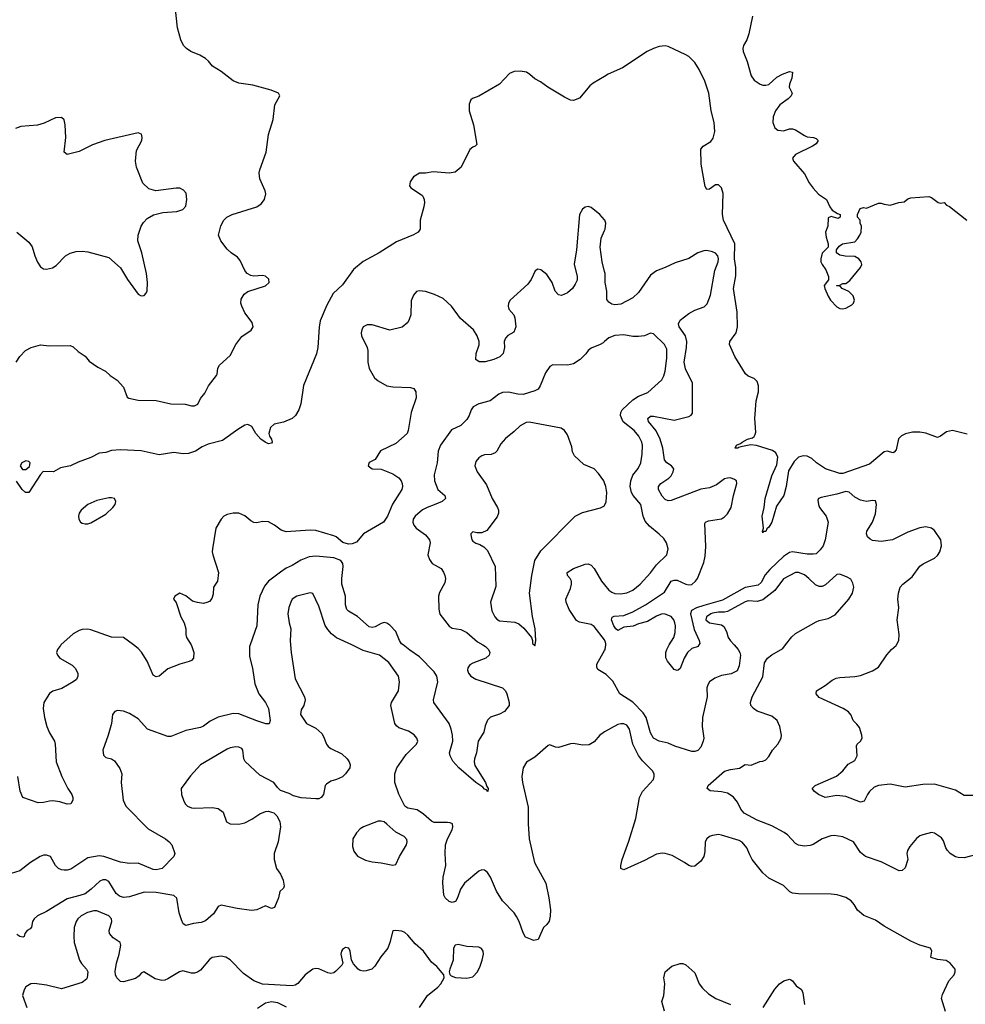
# Model space of a CAD drawing. Header units: inches. Extents: x 2220522 to 2384314, y 721474 to 893490.
# Tile 144 of 256: x 2276049 to 2282437, y 817571 to 824226. Entities that reach past the tile are written whole.
import ezdxf

# ---------------------------------------------------------------- set-up
doc = ezdxf.new("R2010")
doc.units = ezdxf.units.IN
doc.header["$MEASUREMENT"] = 0
for name, color, linetype in [('C2871', 7, 'Continuous'), ('C2872', 7, 'Continuous'), ('C2881', 7, 'Continuous'), ('C2882', 7, 'Continuous')]:
    doc.layers.add(name, color=color, linetype=linetype)

msp = doc.modelspace()

# ---------------------------------------------------------------- linework, layer by layer
at = {"layer": 'C2871', "color": 5}
for points, elevation in [([(2277605.7, 820000), (2277602.3, 819990), (2277602, 819922), (2277622.3, 819842.3), (2277637.7, 819737.7), (2277665.2, 819670), (2277710.1, 819610.1), (2277728.9, 819570), (2277741.3, 819490), (2277734, 819466), (2277712, 819468), (2277650, 819487.5), (2277530, 819534), (2277490, 819537), (2277388.6, 819511.4), (2277335.6, 819484.4), (2277290, 819451.3), (2277270, 819442.6), (2277170, 819421.7), (2277070, 819380.5), (2277050, 819380.5), (2276911.1, 819431.1), (2276850, 819499.6), (2276790, 819537.6), (2276750, 819551.5), (2276710, 819556), (2276690.6, 819549.4), (2276674.8, 819530), (2276668, 819470), (2276646, 819390), (2276610.6, 819290), (2276615.2, 819255.2), (2276630, 819239.1), (2276670, 819230.5), (2276690, 819216.3), (2276726.1, 819166.1), (2276737.6, 819130), (2276733.1, 819070), (2276747.4, 818950), (2276765.7, 818910), (2276916.2, 818756.2), (2277034.6, 818690), (2277059.5, 818670), (2277075.6, 818650), (2277096.4, 818590), (2277090.4, 818570), (2277010.4, 818490), (2276970, 818479.3), (2276950, 818482), (2276850, 818524.2), (2276790, 818523.8), (2276729, 818531), (2276617.6, 818570), (2276585.3, 818574.7), (2276510, 818560.3), (2276395, 818485), (2276370, 818476.9), (2276350, 818476.9), (2276330, 818479.7), (2276309.8, 818489.8), (2276289.8, 818509.8), (2276256, 818570), (2276230, 818579.5), (2276210, 818578.4), (2276187.3, 818570), (2276120.7, 818530), (2276050, 818472.7), (2275990, 818455.3)], 240), ([(2277878.6, 820000), (2277882.7, 819950), (2277910.3, 819770.3), (2277972.4, 819650), (2277976.4, 819630), (2277968.2, 819590), (2277950, 819562), (2277946.4, 819530), (2277986.4, 819470), (2278050, 819437.6), (2278090, 819401.6), (2278102, 819382), (2278120.7, 819330), (2278133.1, 819313.1), (2278150, 819300.2), (2278224.7, 819264.7), (2278260.5, 819230), (2278274.9, 819210), (2278282, 819190), (2278278.8, 819170), (2278250.7, 819130), (2278230.2, 819109.8), (2278190, 819090.9), (2278150, 819079.7), (2278121.4, 819058.6), (2278113.4, 819050), (2278100.7, 818990), (2278086, 818970), (2278070, 818960.9), (2278050, 818959.5), (2277950, 818967), (2277899.6, 818979.6), (2277870, 818995.6), (2277810, 819017), (2277790, 819036), (2277765.2, 819070), (2277670, 819119.7), (2277572.6, 819212.6), (2277563.9, 819230), (2277556.9, 819290), (2277550, 819300.9), (2277530, 819309.6), (2277510, 819311.2), (2277470, 819304.4), (2277450, 819296), (2277270, 819189.7), (2277203.4, 819116.6), (2277140.7, 819030), (2277142, 818990), (2277154.9, 818950), (2277166, 818926), (2277182.8, 818910), (2277210, 818898.4), (2277230, 818896.4), (2277350, 818902.4), (2277390, 818894.4), (2277423, 818870), (2277445.5, 818805.5), (2277470.3, 818790.3), (2277528.5, 818788.5), (2277570, 818798.7), (2277617.8, 818822.2), (2277670, 818858), (2277710, 818874), (2277730, 818877.3), (2277750.6, 818870.6), (2277764.9, 818864.9), (2277785.2, 818845.2), (2277806.2, 818806.2), (2277811.8, 818770), (2277794.3, 818670), (2277768.7, 818590), (2277768.2, 818550), (2277783.8, 818490), (2277810, 818450.6), (2277828.4, 818410), (2277835.5, 818370), (2277830, 818355.3), (2277806, 818334), (2277797.3, 818290), (2277770, 818226), (2277750, 818218), (2277710, 818237.2), (2277650, 818209.6), (2277615.3, 818204.7), (2277518, 818218), (2277410, 818240.7), (2277390, 818232.3), (2277357.4, 818182.6), (2277304.6, 818135.4), (2277275.6, 818124.4), (2277222.8, 818117.2), (2277170, 818103.7), (2277154.2, 818114.2), (2277141.3, 818141.3), (2277126, 818190), (2277110, 818289.2), (2277090, 818306.9), (2276970, 818326.1), (2276890, 818328.4), (2276790, 818297.8), (2276750, 818293.8), (2276723.4, 818303.4), (2276701.2, 818321.2), (2276650, 818400.9), (2276630, 818412.4), (2276610, 818413.6), (2276590, 818403.5), (2276531.5, 818348.5), (2276490, 818319.1), (2276454.3, 818305.7), (2276370, 818284.4), (2276230, 818198.3), (2276170, 818169), (2276146.2, 818150), (2276135.9, 818130), (2276127.8, 818092.2), (2276118.7, 818081.3), (2276098.8, 818070), (2276082.8, 818050), (2276078, 818030), (2276070, 818025.2), (2276050, 818029.5), (2276030, 818043.6)], 260), ([(2276327.1, 820000), (2276323.4, 819996.6), (2276304.9, 819970), (2276298, 819950), (2276303, 819930), (2276320.7, 819910), (2276402.7, 819862.7), (2276423.7, 819843.7), (2276441.5, 819810), (2276441.5, 819790), (2276432.6, 819767.4), (2276410, 819749.7), (2276333.5, 819706.5), (2276273.4, 819686.6), (2276250, 819671.6), (2276211.5, 819610), (2276207.1, 819570), (2276216.2, 819510), (2276232.7, 819450), (2276250, 819405.5), (2276283.7, 819350), (2276288.7, 819330), (2276294.9, 819210), (2276333.4, 819110), (2276374, 819030), (2276401.6, 818990), (2276408.2, 818970), (2276408, 818950), (2276394.2, 818925.8), (2276370, 818923.6), (2276319.5, 818939.5), (2276273.5, 818946.5), (2276250, 818945.1), (2276210, 818934.5), (2276172.7, 818932.7), (2276070, 818969.2), (2276051.5, 819011.5), (2276035.8, 819110)], 220), ([(2277206.4, 820000), (2277212.6, 819990), (2277225.7, 819950), (2277222, 819910), (2277210, 819896), (2277192.5, 819887.5), (2277130, 819869.6), (2277050, 819838.7), (2276990, 819789.4), (2276970, 819783.7), (2276950, 819796), (2276910.7, 819890.7), (2276872.3, 819952.3), (2276850, 819975.8), (2276818, 820000)], 220), ([(2280000, 819412.7), (2279990, 819407.1), (2279967.2, 819390), (2279930, 819344.5), (2279895.6, 819324.4), (2279850, 819323.6), (2279790, 819333), (2279769, 819331), (2279690, 819307), (2279669.5, 819309.5), (2279630, 819324), (2279619.8, 819320.2), (2279530, 819240.9), (2279473.1, 819206.9), (2279450.4, 819170), (2279441.3, 819110), (2279445.3, 819070), (2279484.7, 818904.7), (2279483.2, 818790), (2279490.2, 818690), (2279526.9, 818530), (2279603.1, 818390), (2279624.6, 818290), (2279634, 818210), (2279633.2, 818166.8), (2279625.8, 818134.2), (2279610.8, 818110), (2279588, 818090), (2279551.6, 818008.4), (2279523, 818003), (2279466.3, 818026.3), (2279450, 818054), (2279423.5, 818130), (2279405.5, 818165.5), (2279388.6, 818188.6), (2279309.6, 818270), (2279270, 818335.1), (2279230, 818429.6), (2279210, 818461.6), (2279190, 818478), (2279170, 818480.5), (2279150, 818471.3), (2279054.9, 818390), (2279027.7, 818350), (2279007.3, 818290), (2278992.8, 818267.2), (2278970, 818259.3), (2278950, 818266), (2278922.7, 818290), (2278914.5, 818310), (2278906.5, 818393.5), (2278909.7, 818430.3), (2278927.6, 818510), (2278922.6, 818590), (2278926.2, 818650), (2278938.5, 818690), (2278969.6, 818750), (2278975.1, 818770), (2278972.7, 818790), (2278957.4, 818797.4), (2278939.2, 818799.2), (2278850, 818799.8), (2278830, 818808.5), (2278776, 818856), (2278734.9, 818885.1), (2278670, 818896.9), (2278650, 818909.6), (2278610, 818992.3), (2278583.5, 819070), (2278583.7, 819130), (2278596.8, 819170), (2278660.5, 819259.5), (2278729.6, 819330), (2278738.4, 819350), (2278732.3, 819370), (2278713, 819393), (2278676.6, 819416.6), (2278610, 819440.7), (2278593.7, 819453.7), (2278583, 819470), (2278556.1, 819590), (2278561.5, 819610), (2278608.2, 819690), (2278613.7, 819750), (2278606.9, 819790), (2278541.6, 819881.6), (2278478.7, 819930), (2278370, 819963.4), (2278292.8, 820000)], 260), ([(2279178.4, 820000), (2279196.3, 819990), (2279215.5, 819970), (2279224.4, 819950), (2279221.3, 819930), (2279198.4, 819910), (2279110, 819877.7), (2279090, 819866.4), (2279075.5, 819844.5), (2279073.5, 819830), (2279081.3, 819810), (2279096.9, 819790), (2279130, 819768.7), (2279310.2, 819710.2), (2279330.3, 819690.3), (2279340.5, 819670), (2279356.3, 819610), (2279354.9, 819590), (2279323, 819550), (2279290, 819531.3), (2279230, 819511.2), (2279210, 819491.8), (2279192.5, 819452.5), (2279183.6, 819410), (2279147.2, 819350), (2279135.6, 819270), (2279121.3, 819230), (2279118.2, 819210), (2279124.3, 819184.3), (2279196.5, 819070), (2279204.1, 819044.1), (2279213.7, 819030), (2279211, 819009), (2279202, 819022), (2279190, 819025.1), (2279178.2, 819038.2), (2279129.4, 819069.4), (2279016.2, 819170), (2278975.3, 819215.3), (2278957, 819250), (2278952, 819272), (2278974, 819350), (2278972.8, 819390), (2278964.8, 819430), (2278949.7, 819470), (2278847.1, 819610), (2278843.5, 819630), (2278874.3, 819750), (2278866, 819790), (2278850, 819818), (2278750, 819919), (2278683.8, 819963.8), (2278639.2, 820000)], 240), ([(2279524, 820000), (2279530, 819994), (2279530.9, 820000)], 260), ([(2280000, 819806.1), (2279955.1, 819835.1), (2279947.6, 819850), (2279948.3, 819870), (2280000, 819963)], 240), ([(2278749.8, 817550), (2278804.8, 817630), (2278873.5, 817686.5), (2278894.7, 817710), (2278917.2, 817750), (2278915.3, 817770), (2278866.9, 817826.9), (2278830, 817856.3), (2278777.3, 817930), (2278720.7, 817980.7), (2278670, 818038.7), (2278650, 818056.9), (2278630, 818065.1), (2278590.7, 818069.3), (2278570, 818068), (2278550.4, 817990), (2278534.9, 817950), (2278487.7, 817892.3), (2278448, 817830), (2278426.8, 817810), (2278390, 817796.9), (2278370, 817795.6), (2278350, 817800.7), (2278336, 817810), (2278304, 817844), (2278289.6, 817869.6), (2278281.1, 817930), (2278271.6, 817950), (2278250, 817954.8), (2278230, 817942.4), (2278223.2, 817930), (2278219.1, 817910), (2278230.7, 817850), (2278224.9, 817835.1), (2278185.5, 817794.5), (2278170, 817784.7), (2278150, 817780.5), (2278130, 817784), (2278070, 817811), (2278050, 817814.3), (2278030, 817809.6), (2277978.4, 817770), (2277927.4, 817712.6), (2277910, 817700.7), (2277890, 817695.6), (2277690, 817707.3), (2277630, 817729.6), (2277559.8, 817779.8), (2277470, 817871.6), (2277441.2, 817890), (2277410, 817896), (2277350, 817888.3), (2277330, 817874.3), (2277270, 817802.7), (2277250, 817788.8), (2277230, 817782.2), (2277210, 817782.8), (2277150, 817797.8), (2277128.7, 817791.3), (2277050, 817744.1), (2277030, 817735.1), (2277010, 817733.2), (2276964.7, 817744.7), (2276888.4, 817791.6), (2276870, 817783), (2276855.3, 817764.7), (2276830, 817745.1), (2276750, 817723.6), (2276730, 817726), (2276705.1, 817750), (2276695.6, 817770), (2276693.3, 817793.3), (2276702.3, 817850), (2276721, 817910), (2276731.1, 817971.1), (2276726.6, 817990), (2276679.6, 818019.6), (2276654.3, 818050), (2276652.8, 818070), (2276670.9, 818130), (2276669.7, 818150), (2276651.5, 818170), (2276570, 818202.5), (2276550, 818203.4), (2276507.5, 818192.5), (2276464.6, 818170), (2276442.3, 818150), (2276430.3, 818130), (2276417, 818090), (2276414.6, 818030), (2276416.5, 817990), (2276453.7, 817870), (2276466.7, 817846.7), (2276499.3, 817810), (2276508, 817790), (2276505.5, 817750), (2276499.5, 817740.5), (2276470, 817718), (2276330, 817675.8), (2276230, 817701), (2276148.8, 817711.2), (2276124.7, 817710), (2276090.4, 817689.6), (2276079.3, 817670), (2276068.2, 817630), (2276097.7, 817550)], 280), ([(2277655.6, 817544.4), (2277710, 817581.6), (2277750.6, 817590.6), (2277790, 817584), (2277850, 817554)], 280)]:
    msp.add_lwpolyline(points, dxfattribs=dict(at, elevation=elevation))
at = {"layer": 'C2871', "color": 5, "elevation": 280}
for points in [[(2278490, 818809.7), (2278469.6, 818809.6), (2278370.6, 818770), (2278350, 818756.9), (2278323.1, 818730), (2278300.3, 818690), (2278297.6, 818637.6), (2278305.8, 818605.8), (2278331.8, 818571.8), (2278384.8, 818544.8), (2278430, 818534.4), (2278490, 818528.2), (2278569.3, 818510.7), (2278590, 818516), (2278613.6, 818570), (2278662, 818650), (2278667, 818670), (2278664.5, 818684.5), (2278646.3, 818706.3), (2278590, 818734.8), (2278530, 818789.7), (2278510, 818803.5)], [(2279010, 817976), (2278990, 817972), (2278980.2, 817950), (2278978, 817870), (2278954.4, 817810), (2278950.6, 817790), (2278953.7, 817773.7), (2278964.1, 817764.1), (2278993.7, 817753.7), (2279070, 817747.7), (2279110, 817756.9), (2279140.9, 817790), (2279160.7, 817830), (2279173.8, 817870), (2279181.7, 817910), (2279179.7, 817930), (2279168.5, 817948.5), (2279150, 817956.8), (2279070, 817963)]]:
    msp.add_lwpolyline(points, close=True, dxfattribs=at)
at = {"layer": 'C2872', "color": 5}
for points, elevation in [([(2276023.7, 821910), (2276049.5, 821950), (2276087.6, 821990), (2276126, 822010), (2276190, 822028.2), (2276250, 822020.5), (2276390, 822023), (2276410, 822014.9), (2276443.6, 821983.6), (2276490, 821952), (2276518.3, 821918.3), (2276577.3, 821877.3), (2276627.3, 821850), (2276659.9, 821819.9), (2276707.7, 821790), (2276750, 821742.8), (2276774.2, 821674.2), (2276787, 821667), (2276850, 821654.8), (2276971.2, 821651.2), (2277069.2, 821629.2), (2277166.4, 821626.4), (2277210, 821617), (2277230, 821616.4), (2277252.9, 821627.1), (2277270, 821664.7), (2277298.6, 821701.4), (2277324, 821750), (2277379.1, 821820.9), (2277383.7, 821830), (2277387.3, 821870), (2277398, 821890), (2277470, 821956), (2277509.1, 822030.9), (2277550, 822083.5), (2277612.7, 822127.3), (2277626, 822150), (2277618.8, 822178.8), (2277570, 822243.5), (2277548.7, 822290), (2277543, 822310), (2277543.9, 822336.1), (2277566, 822370), (2277590, 822387.7), (2277710, 822426.9), (2277733.5, 822450), (2277732.4, 822472.4), (2277710, 822493.1), (2277690, 822497.8), (2277630, 822492.2), (2277610, 822495.9), (2277585.6, 822510), (2277569.1, 822530), (2277538.8, 822598.8), (2277520.3, 822620.3), (2277476.4, 822650), (2277450, 822674), (2277407.6, 822730), (2277392.7, 822770), (2277407.1, 822832.9), (2277428.3, 822870), (2277448.4, 822891.6), (2277483.7, 822910), (2277650, 822960.2), (2277679.7, 822980.3), (2277703.2, 823010), (2277711.2, 823048.8), (2277707.2, 823070), (2277671.8, 823150), (2277666.7, 823190), (2277670, 823210.4), (2277712.9, 823330), (2277729.9, 823450), (2277761.4, 823550), (2277772.3, 823650), (2277806, 823710), (2277797, 823730), (2277748.5, 823748.5), (2277623.6, 823783.6), (2277530, 823797.4), (2277490, 823811.6), (2277410, 823874.7), (2277351.9, 823911.9), (2277324.9, 823944.9), (2277303.1, 823963.1), (2277265, 823985), (2277205.6, 824010), (2277175.5, 824030), (2277155.9, 824050), (2277137.6, 824090), (2277113.7, 824170), (2277096.1, 824336.1)], 180), ([(2280000, 823842.1), (2279923.5, 823796.5), (2279901.2, 823778.8), (2279830, 823694.7), (2279790, 823680.5), (2279770, 823681.3), (2279730, 823701.1), (2279617, 823770), (2279566.4, 823806.4), (2279530, 823825.1), (2279496.2, 823856.2), (2279473.6, 823870), (2279430, 823878), (2279390, 823874.9), (2279358.6, 823861.4), (2279290, 823790.8), (2279150, 823708.3), (2279107.8, 823692.2), (2279096.7, 823683.3), (2279085.4, 823654.6), (2279084.9, 823610), (2279114.9, 823514.9), (2279137.1, 823382.9), (2279126, 823370), (2279110, 823364.2), (2279090, 823347.3), (2279031.8, 823228.2), (2278990, 823196.2), (2278950, 823189.3), (2278843, 823197), (2278790, 823189.3), (2278750, 823189.2), (2278710, 823164), (2278687.3, 823130), (2278682.8, 823102.8), (2278691.3, 823090), (2278762.4, 823042.4), (2278772.3, 823032.3), (2278781.6, 823010), (2278783.8, 822990), (2278778.8, 822961.2), (2278754.8, 822870), (2278754.8, 822810), (2278740.7, 822790), (2278710, 822772), (2278595.5, 822724.5), (2278477.6, 822650), (2278368.1, 822591.9), (2278303.7, 822536.3), (2278230, 822433.3), (2278165.5, 822374.5), (2278123.9, 822296.1), (2278079.8, 822190), (2278071.8, 822148.2), (2278063, 822010), (2278052.9, 821967.1), (2277966.3, 821753.7), (2277948.7, 821630), (2277934.9, 821590), (2277912.7, 821550), (2277890.3, 821530), (2277830, 821506), (2277768.2, 821491.8), (2277742, 821470), (2277731, 821430), (2277736, 821410), (2277750.6, 821390), (2277753.4, 821370), (2277750, 821364), (2277730, 821359.6), (2277706, 821370), (2277677.6, 821390), (2277645.1, 821430), (2277616.8, 821476.8), (2277590, 821489.7), (2277570, 821485.1), (2277523.1, 821456.9), (2277419.2, 821380.8), (2277322.2, 821357.8), (2277281.3, 821338.7), (2277236.9, 821310), (2277190, 821294.4), (2277152.7, 821292.7), (2277090, 821300.9), (2276990, 821285.1), (2276870, 821312.8), (2276730, 821319.7), (2276670, 821314), (2276630, 821301.6), (2276584.9, 821295.1), (2276530, 821266), (2276444.7, 821235.3), (2276391, 821210), (2276324, 821196), (2276278, 821170), (2276208.3, 821171.7), (2276188.1, 821151.9), (2276110.4, 821030), (2276087, 821030), (2276065.1, 821050), (2276026.3, 821106.3)], 180), ([(2276030.3, 822790.3), (2276110, 822722.8), (2276133, 822690), (2276150.6, 822630), (2276170, 822586), (2276190, 822556), (2276210, 822542.8), (2276230, 822539.1), (2276270, 822548.4), (2276294.6, 822565.4), (2276358, 822630), (2276390, 822646.7), (2276430, 822658), (2276470, 822660.3), (2276510, 822655.8), (2276650, 822618.4), (2276728.9, 822548.9), (2276776.3, 822470), (2276830, 822394.8), (2276850, 822370.8), (2276870, 822358.8), (2276890, 822361), (2276903.7, 822376.3), (2276910, 822394), (2276913, 822450), (2276906, 822510), (2276874, 822650), (2276847, 822730), (2276849.4, 822770), (2276869.6, 822830), (2276884.6, 822855.4), (2276910, 822882), (2276953.1, 822906.9), (2277016.6, 822923.4), (2277111.4, 822928.6), (2277150, 822942), (2277170, 822966), (2277178.4, 823010), (2277172.5, 823052.5), (2277154.5, 823074.5), (2277130, 823086), (2277106.8, 823086.8), (2276968, 823068), (2276922.1, 823082.1), (2276880.6, 823120.6), (2276837.3, 823230), (2276831.5, 823270), (2276837.7, 823342.3), (2276873.3, 823410), (2276877, 823430), (2276871.6, 823451.6), (2276850, 823460.9), (2276624.7, 823410), (2276540.7, 823379.3), (2276450, 823335.1), (2276370, 823315.3), (2276349.3, 823330), (2276359.6, 823430), (2276355.9, 823515.9), (2276350, 823548), (2276330, 823563.7), (2276290, 823562), (2276213.7, 823526.3), (2276170, 823512), (2276055.8, 823504.2), (2276019.3, 823490)], 220), ([(2280000, 822872.4), (2279968.7, 822910), (2279910, 822955.3), (2279890, 822962), (2279870, 822959), (2279850, 822944), (2279830.5, 822909.5), (2279810.3, 822670), (2279794.2, 822574.2), (2279814.4, 822490), (2279814, 822466), (2279801.1, 822438.9), (2279782.8, 822410), (2279750, 822379.3), (2279710, 822361.2), (2279690, 822365.2), (2279666, 822390), (2279647, 822450), (2279610, 822502.7), (2279570, 822535.1), (2279550, 822539), (2279530.8, 822529.2), (2279504.9, 822470), (2279481.4, 822438.6), (2279363.1, 822330), (2279352.2, 822310), (2279348.2, 822290), (2279354.4, 822270), (2279386, 822230), (2279394, 822210), (2279400.4, 822150), (2279386.4, 822113.6), (2279347.7, 822092.3), (2279330, 822072.7), (2279322.6, 822050), (2279323, 822010), (2279314, 821970), (2279292, 821948), (2279251.3, 821930), (2279193.6, 821913.6), (2279154, 821914), (2279130, 821928), (2279132.3, 821970), (2279152.2, 822027.8), (2279152.3, 822050), (2279138.8, 822090), (2279114.8, 822130), (2279026.5, 822206.5), (2278966.6, 822290), (2278910, 822341.1), (2278850.7, 822369.3), (2278790.7, 822389.3), (2278750, 822392.7), (2278730, 822389.2), (2278710, 822364), (2278694.6, 822325.4), (2278690.4, 822230), (2278681.1, 822198.9), (2278670, 822179.3), (2278633.5, 822146.5), (2278550, 822127.6), (2278430, 822164.2), (2278397.3, 822162.7), (2278370, 822149.2), (2278359.3, 822130), (2278354.9, 822110), (2278357.1, 822090), (2278397, 822010), (2278400.9, 821990), (2278400.9, 821910), (2278409.2, 821869.2), (2278445.8, 821805.8), (2278470, 821784.4), (2278530, 821750.3), (2278570, 821743.6), (2278690, 821740.4), (2278712.1, 821732.1), (2278725.5, 821710), (2278726.7, 821670), (2278694.2, 821570), (2278674.2, 821450), (2278667.2, 821430), (2278590, 821362), (2278487.1, 821312.9), (2278450, 821252.7), (2278410, 821232.3), (2278406.4, 821226.4), (2278402.8, 821210), (2278430, 821190.8), (2278490, 821187.4), (2278570, 821156.9), (2278610, 821128.9), (2278624.9, 821110), (2278633.4, 821090), (2278635.2, 821070), (2278630.3, 821050), (2278568.4, 820951.6), (2278533.8, 820870), (2278506, 820830), (2278371.3, 820750), (2278324.7, 820695.3), (2278295.8, 820684.2), (2278270, 820680.5), (2278231.5, 820691.5), (2278187.1, 820730), (2278170, 820738.3), (2278050, 820774), (2278010, 820776.2), (2277850, 820763.9), (2277815.8, 820775.8), (2277770, 820809.7), (2277730, 820832), (2277690, 820834.5), (2277650, 820824.5), (2277630, 820827.6), (2277610, 820838.4), (2277570, 820872.8), (2277530, 820889.6), (2277490, 820889.6), (2277450, 820881.6), (2277428.9, 820871.1), (2277409, 820851), (2277374.4, 820790), (2277350.4, 820650), (2277348.7, 820630), (2277353.7, 820610), (2277392.4, 820490), (2277386, 820430), (2277357.1, 820390), (2277356.5, 820343.5), (2277346.7, 820313.3), (2277330, 820293.2), (2277313.4, 820286.6), (2277290, 820280.9), (2277250, 820287), (2277217, 820297), (2277170, 820332.7), (2277130, 820349), (2277096, 820330), (2277086.8, 820310), (2277106.8, 820286.8), (2277138, 820190), (2277160.4, 820150), (2277170.5, 820110), (2277170.4, 820070), (2277175.3, 820050), (2277206.4, 820000)], 220), ([(2280000, 822523.1), (2279984, 822590), (2279971.5, 822688.5), (2279977.6, 822750), (2280000, 822800)], 220), ([(2280000, 822049.8), (2279990, 822041.1), (2279970, 822029.7), (2279910, 822004.7), (2279890.2, 821989.8), (2279873.4, 821966.6), (2279834.6, 821930), (2279790, 821899.2), (2279750, 821889.7), (2279650, 821893.3), (2279630, 821882.9), (2279600.2, 821839.8), (2279564.9, 821750), (2279551.3, 821728.7), (2279530, 821716.5), (2279450, 821692.3), (2279413.8, 821693.8), (2279350, 821707.7), (2279310, 821705.3), (2279285.2, 821694.8), (2279227.3, 821650), (2279151.6, 821628.4), (2279111.7, 821608.3), (2279098.4, 821590), (2279084.9, 821550), (2279070, 821523.7), (2279030, 821482), (2278966.7, 821453.3), (2278892.2, 821350), (2278877, 821310), (2278868.7, 821230), (2278848.9, 821150), (2278851.7, 821110), (2278873.4, 821050), (2278920.5, 821010), (2278926, 820990), (2278903, 820970), (2278850, 820946), (2278800.5, 820930), (2278770, 820913.8), (2278721.6, 820870), (2278708, 820850), (2278703.8, 820830), (2278710.4, 820810), (2278728.2, 820790), (2278790, 820743.1), (2278817.4, 820710), (2278822.7, 820690), (2278806.5, 820610), (2278816.4, 820576.4), (2278836.4, 820550), (2278896.1, 820516.1), (2278912.7, 820492.7), (2278921.1, 820470), (2278924.7, 820450), (2278921.1, 820418.9), (2278885.4, 820354.6), (2278877.7, 820330), (2278880.9, 820240.9), (2278888.1, 820208.1), (2278950, 820126.3), (2278970, 820114.3), (2279030, 820104.7), (2279070, 820084.7), (2279140.9, 820020.9), (2279178.4, 820000)], 240), ([(2280000, 821095.2), (2279995.1, 821110), (2279959.3, 821159.3), (2279929.6, 821189.6), (2279859.5, 821219.5), (2279797, 821277), (2279784.4, 821304.4), (2279778.3, 821338.3), (2279750, 821419), (2279729.7, 821449.7), (2279706, 821466), (2279490, 821506.3), (2279470, 821503.5), (2279430, 821481.3), (2279390, 821442), (2279330, 821395.8), (2279300, 821360), (2279271.3, 821308.7), (2279260.9, 821299.1), (2279232.9, 821287.1), (2279190, 821284.4), (2279170, 821278), (2279150, 821265.1), (2279130, 821239.5), (2279124.7, 821210), (2279138.9, 821170), (2279202.2, 821082.2), (2279240.2, 820990), (2279276.5, 820930), (2279283.2, 820910), (2279283.6, 820890), (2279275.2, 820864.8), (2279205.5, 820774.5), (2279170, 820758), (2279138, 820758), (2279110, 820764), (2279096, 820750), (2279096, 820744), (2279102.8, 820710), (2279110, 820701), (2279130, 820686.8), (2279158, 820678), (2279183.5, 820663.5), (2279210, 820638), (2279260.5, 820530), (2279265.5, 820394.5), (2279230.4, 820289.6), (2279239.5, 820230), (2279259.5, 820190), (2279273.2, 820173.2), (2279290, 820163.6), (2279394, 820154), (2279422, 820142), (2279454.4, 820114.4), (2279506, 820050), (2279514, 820030), (2279514, 820010), (2279524, 820000)], 260), ([(2279530.9, 820000), (2279535.3, 820030), (2279531.6, 820110), (2279512.3, 820192.3), (2279492.6, 820350), (2279509.7, 820470), (2279529.8, 820570), (2279570, 820636), (2279802.4, 820870), (2279850, 820895.2), (2279973.3, 820926.7), (2279999.1, 820940.9), (2280000, 820942.7)], 260), ([(2278639.2, 820000), (2278628.6, 820008.6), (2278614.5, 820030), (2278588.9, 820090), (2278550, 820133.6), (2278530, 820146.8), (2278510, 820150.7), (2278490, 820145.8), (2278450, 820123.5), (2278430, 820117.7), (2278410, 820123), (2278330, 820193.1), (2278270, 820228.6), (2278259.8, 820239.8), (2278249, 820270), (2278249.8, 820330), (2278225.6, 820410), (2278225.3, 820450), (2278234.5, 820530), (2278231.4, 820550), (2278217.8, 820570), (2278170, 820589.3), (2278050, 820600.2), (2278005.2, 820594.8), (2277947, 820573), (2277890, 820537.4), (2277850, 820519.7), (2277810, 820492.6), (2277730, 820431.3), (2277703.4, 820396.6), (2277670, 820329.2), (2277658.6, 820270), (2277650.2, 820129.8), (2277605.7, 820000)], 240), ([(2280000, 820033.6), (2279930, 820125.4), (2279910, 820137.2), (2279830, 820155.1), (2279810, 820165.7), (2279760.4, 820240.4), (2279741, 820290), (2279739.4, 820310), (2279770, 820380.4), (2279777.4, 820410), (2279777.3, 820430), (2279768.5, 820448.5), (2279749.5, 820470), (2279747.6, 820490), (2279790, 820517.2), (2279870, 820545.7), (2279890, 820548.7), (2279910, 820539.3), (2279930, 820515.8), (2279980.2, 820430), (2280000, 820406.2)], 240), ([(2278292.8, 820000), (2278190, 820048.7), (2278154.9, 820074.9), (2278130, 820103.5), (2278112.5, 820132.5), (2278070, 820261.2), (2278030, 820348.7), (2278010, 820352.7), (2277921, 820330), (2277890.5, 820310), (2277880.3, 820290), (2277866.7, 820253.3), (2277861.3, 820210), (2277869.2, 820150), (2277879.7, 820110), (2277876.1, 820030), (2277878.6, 820000)], 260), ([(2276818, 820000), (2276750, 820051.2), (2276670, 820053.7), (2276530, 820102), (2276510, 820106), (2276470, 820103.6), (2276450, 820098.4), (2276410, 820074.5), (2276327.1, 820000)], 220)]:
    msp.add_lwpolyline(points, dxfattribs=dict(at, elevation=elevation))
for points, elevation in [([(2276090, 821244), (2276062, 821230), (2276051.3, 821210), (2276066.8, 821186.8), (2276090, 821186), (2276114.5, 821205.5), (2276119, 821230), (2276110, 821239)], 180), ([(2276670, 820994.5), (2276650, 820993.6), (2276570, 820976.4), (2276510, 820949.6), (2276464, 820910), (2276450.7, 820890), (2276445.5, 820870), (2276448, 820850), (2276458.8, 820830), (2276470, 820822), (2276490, 820819.1), (2276510, 820819.1), (2276530, 820825.5), (2276630, 820883.8), (2276678, 820930), (2276692.7, 820950), (2276699, 820970), (2276689.2, 820989.2)], 220)]:
    msp.add_lwpolyline(points, close=True, dxfattribs=dict(at, elevation=elevation))
at = {"layer": 'C2881', "color": 5}
for points, elevation in [([(2280876.1, 820000), (2280903.8, 819970), (2280914.9, 819950), (2280917.6, 819930), (2280910, 819858), (2280894.9, 819825.1), (2280856.2, 819803.8), (2280790, 819793.3), (2280744.1, 819775.9), (2280709.4, 819750.6), (2280696.9, 819730), (2280690.2, 819709.8), (2280693.8, 819650), (2280661.1, 819510), (2280660.4, 819450), (2280670.4, 819370.4), (2280667, 819350), (2280651.4, 819308.6), (2280630, 819287.6), (2280610, 819279.6), (2280590, 819280.5), (2280475.3, 819315.3), (2280430, 819336.4), (2280370, 819349.7), (2280330, 819369.7), (2280310, 819405.2), (2280281.2, 819510), (2280261.7, 819541.7), (2280190, 819614.1), (2280102.4, 819670), (2280055.1, 819755.1), (2280010, 819799.7), (2280000, 819806.1)], 240), ([(2280000, 819963), (2280003.9, 819970), (2280008.3, 820000)], 240), ([(2280637.8, 820000), (2280631.5, 819988.5), (2280590, 819975.3), (2280560.8, 819950), (2280537.5, 819910), (2280510, 819840.7), (2280496.3, 819830), (2280490, 819826.6), (2280470, 819833.6), (2280424.5, 819890), (2280413.6, 819913.6), (2280413.6, 819950), (2280419.8, 819970), (2280437.6, 820000)], 220), ([(2282550, 818592.9), (2282430, 818561.2), (2282390, 818563.2), (2282370, 818569), (2282334.8, 818590), (2282317.2, 818610), (2282305.6, 818630), (2282290, 818676), (2282276.4, 818696.4), (2282230, 818727), (2282210, 818732.3), (2282150, 818717), (2282130.4, 818709.6), (2282107.3, 818692.7), (2282062.5, 818637.5), (2282046.4, 818610), (2282043.1, 818590), (2282048, 818550), (2282030, 818494), (2282010, 818475.1), (2281990, 818474.5), (2281870, 818534), (2281763.7, 818570), (2281730, 818597), (2281681.2, 818670), (2281610, 818703.5), (2281551.2, 818711.2), (2281529.7, 818709.7), (2281470, 818689.7), (2281410, 818651.2), (2281390, 818643.9), (2281350, 818641), (2281310, 818646.3), (2281290, 818658), (2281237, 818717), (2281213.2, 818733.2), (2281130, 818777.8), (2281030, 818815.5), (2280942.3, 818862.3), (2280921.6, 818890), (2280898.3, 818938.3), (2280871.2, 818971.2), (2280848.2, 818988.2), (2280830, 818997.6), (2280790, 819007.6), (2280714.5, 819014.5), (2280693.2, 819030), (2280699.3, 819050), (2280810, 819147.3), (2280850, 819158.8), (2280912.5, 819167.5), (2280950, 819191), (2280990, 819186.8), (2281050, 819213), (2281070, 819214), (2281090, 819224), (2281110, 819246.8), (2281134, 819290), (2281171.3, 819330), (2281192.6, 819370), (2281195.8, 819390), (2281184.7, 819450), (2281167.3, 819490), (2281130, 819519.7), (2281032.2, 819552.2), (2281006, 819570), (2280987.6, 819590), (2280986.3, 819610), (2280996.9, 819650), (2281070, 819784.7), (2281080.6, 819879.4), (2281100.5, 819910), (2281130, 819933.7), (2281204.2, 819975.8), (2281222.7, 820000)], 240), ([(2282490, 818982.7), (2282430, 818983.6), (2282370, 819018.9), (2282230, 819058.5), (2282150, 819058), (2282030, 819039.3), (2281930, 819059), (2281850, 819050.8), (2281822, 819038), (2281790.4, 819010), (2281775.8, 818990), (2281754.9, 818945.1), (2281730, 818938.3), (2281630, 818976.3), (2281570, 818983.5), (2281490, 818969.8), (2281444.5, 818990), (2281418, 819010), (2281402.7, 819030), (2281422.9, 819050), (2281567.2, 819112.8), (2281610, 819150.4), (2281646.5, 819193.5), (2281690, 819218.4), (2281706.3, 819250), (2281702.6, 819317.4), (2281707.3, 819330), (2281729.4, 819350), (2281739.5, 819370), (2281738.4, 819390), (2281721.5, 819441.5), (2281705.5, 819465.5), (2281679.7, 819490), (2281665.9, 819525.9), (2281648.5, 819548.5), (2281612.3, 819570), (2281450, 819644.7), (2281429.6, 819670), (2281432.3, 819690), (2281490, 819724.9), (2281538.8, 819761.2), (2281565.5, 819774.5), (2281590, 819780.2), (2281690, 819786.4), (2281730, 819794.2), (2281810, 819824.7), (2281851.5, 819850), (2281906.7, 819933.3), (2281938, 819970), (2281970, 819996.3), (2281972, 820000)], 220), ([(2282303.6, 817523.6), (2282276.4, 817610), (2282283.1, 817636.9), (2282325.1, 817730), (2282362, 817770), (2282369.5, 817790), (2282369.4, 817810), (2282335.1, 817850), (2282307, 817867), (2282250, 817874.8), (2282207.5, 817887.5), (2282204.5, 817890), (2282212, 817930), (2282201.2, 817950), (2282130, 817971.8), (2282070, 817998.7), (2281890, 818100.5), (2281830, 818139.7), (2281750.9, 818170.9), (2281710, 818206.6), (2281686.6, 818246.6), (2281666.6, 818270), (2281630, 818293.6), (2281571.1, 818311.1), (2281530, 818315.8), (2281310, 818317.3), (2281270, 818322.6), (2281250.9, 818330.9), (2281210, 818373.6), (2281110, 818423), (2281070, 818459.7), (2280998.3, 818550), (2280980.9, 818580.9), (2280962, 818630), (2280930, 818667.4), (2280910, 818678.7), (2280790, 818715.1), (2280770, 818718.3), (2280730, 818713.3), (2280710, 818705.1), (2280690.6, 818690), (2280679.3, 818670), (2280676.7, 818603.3), (2280670.5, 818570), (2280650, 818539.3), (2280610, 818504.5), (2280590, 818502), (2280570, 818509.5), (2280541.2, 818530), (2280456.2, 818576.2), (2280410, 818591.5), (2280390, 818593.3), (2280350, 818586), (2280270, 818543.6), (2280130, 818479.5), (2280110, 818489), (2280109.6, 818510), (2280119.6, 818550), (2280165.2, 818674.8), (2280212.5, 818827.5), (2280235.3, 818970), (2280256.4, 819010), (2280331.6, 819090), (2280335.6, 819110), (2280335.6, 819130), (2280323, 819150), (2280256.8, 819216.8), (2280230, 819252.6), (2280192.1, 819330), (2280168.2, 819430), (2280150, 819457.6), (2280130, 819466), (2280110, 819467.8), (2280090, 819463), (2280000, 819412.7)], 260), ([(2280404.4, 817524.4), (2280387.6, 817590), (2280400.5, 817630), (2280408, 817710), (2280399.7, 817750), (2280409.4, 817790), (2280455.3, 817830), (2280510, 817847.7), (2280530, 817847.7), (2280550, 817837.3), (2280610, 817784), (2280639.5, 817710), (2280661, 817681), (2280703, 817643), (2280750.9, 817610.9), (2280850, 817570.2)], 260), ([(2281071.8, 817550), (2281150, 817674), (2281182.7, 817710), (2281210.8, 817730.8), (2281250, 817740.7), (2281257.5, 817737.5), (2281270.4, 817730.4), (2281295.2, 817695.2), (2281330.4, 817670.4), (2281340.7, 817650), (2281350.7, 817570)], 260)]:
    msp.add_lwpolyline(points, dxfattribs=dict(at, elevation=elevation))
at = {"layer": 'C2882', "color": 5}
for points, elevation in [([(2280998.8, 824250), (2280975, 824130), (2280962.2, 824090), (2280939.7, 824050), (2280935, 824030), (2280937.5, 824010), (2280964.1, 823944.1), (2280990, 823846.8), (2281010, 823816.3), (2281051.3, 823790), (2281070, 823783.8), (2281090, 823783.8), (2281110, 823788.2), (2281163.1, 823836.9), (2281202, 823858), (2281250, 823875.8), (2281270.5, 823870), (2281266.4, 823830), (2281248.5, 823790), (2281248.4, 823770), (2281267.7, 823730), (2281260.5, 823710), (2281241.6, 823690), (2281184.6, 823650), (2281154.6, 823610), (2281138.9, 823570), (2281136.4, 823530), (2281150, 823494.8), (2281170, 823479.1), (2281210, 823473.4), (2281250, 823487.3), (2281270, 823487.3), (2281290, 823480.7), (2281350, 823442), (2281370, 823433.4), (2281412, 823430), (2281430, 823422.8), (2281442.8, 823410), (2281430, 823386.6), (2281406, 823370), (2281290, 823315.6), (2281270.6, 823290), (2281276.3, 823270), (2281350, 823184), (2281383.1, 823123.1), (2281410, 823086), (2281446.6, 823046.6), (2281498.8, 823010), (2281521.1, 822961.1), (2281538.8, 822938.8), (2281574.8, 822914.8), (2281592, 822910), (2281592, 822890), (2281578, 822882), (2281530, 822895.3), (2281510, 822886), (2281507.7, 822830), (2281493, 822790), (2281496.3, 822756.3), (2281511.3, 822710), (2281511.1, 822688.9), (2281470, 822648), (2281460.7, 822610), (2281462, 822590), (2281470.8, 822570), (2281495.9, 822535.9), (2281512, 822490), (2281512, 822468), (2281484, 822430), (2281488, 822410), (2281510, 822356), (2281526.4, 822330), (2281570, 822286), (2281590, 822273.4), (2281610, 822270.6), (2281630, 822275.5), (2281670, 822298.8), (2281681.2, 822310), (2281689.2, 822330), (2281678.6, 822358.6), (2281650, 822388.7), (2281606, 822410), (2281590, 822426), (2281570, 822426), (2281566, 822430), (2281590, 822432), (2281610, 822442), (2281630, 822442), (2281658, 822462), (2281729.3, 822550), (2281739, 822570), (2281734, 822590), (2281719, 822610), (2281690, 822626), (2281626.3, 822626.3), (2281590, 822635.3), (2281568, 822650), (2281566, 822670), (2281585.6, 822694.4), (2281608, 822710), (2281690, 822724.7), (2281710, 822744.7), (2281725.2, 822770), (2281733.2, 822790), (2281735.3, 822830), (2281728, 822850), (2281728, 822870), (2281708, 822890), (2281708, 822910), (2281728, 822950), (2281750, 822956), (2281770, 822951.3), (2281850, 822986), (2281870, 822986), (2281890, 822978), (2281930, 822972), (2281989.2, 822990.8), (2282024.7, 822995.3), (2282050, 823016), (2282070, 823021), (2282190, 823030.8), (2282210, 823024.7), (2282254, 822990), (2282270, 822984.7), (2282294, 822990), (2282311.3, 822971.3), (2282330, 822962), (2282446.8, 822870)], 180), ([(2282450, 821424.7), (2282350, 821449.4), (2282310, 821440.4), (2282270, 821409.9), (2282250, 821403), (2282170.7, 821430.7), (2282130, 821438.7), (2282081.2, 821438.8), (2282032.7, 821427.3), (2282005.7, 821414.3), (2281986.3, 821393.7), (2281970, 821319.6), (2281957.1, 821302.9), (2281950, 821298.9), (2281910, 821309.9), (2281890, 821305.7), (2281790, 821220.7), (2281610, 821158.4), (2281590, 821158), (2281492.1, 821190), (2281432.9, 821230), (2281399.6, 821259.6), (2281370, 821275.7), (2281341.3, 821278.7), (2281310.9, 821269.1), (2281280.1, 821239.9), (2281243.8, 821176.2), (2281227.1, 821070), (2281210.2, 821010.2), (2281161.3, 820938.7), (2281130.1, 820830), (2281110, 820797), (2281096.2, 820783.8), (2281090, 820766), (2281074.4, 820765.6), (2281070, 820758), (2281067.3, 820770), (2281073.2, 820790), (2281064.5, 820870), (2281078.7, 820930), (2281085.4, 820990), (2281130, 821143.2), (2281162.9, 821217.1), (2281170.9, 821270), (2281157.4, 821297.4), (2281133.7, 821313.7), (2281026.9, 821346.9), (2280988.7, 821351.3), (2280920.8, 821339.2), (2280904.9, 821335.1), (2280901, 821330), (2280882.7, 821330), (2280892, 821350), (2280919.5, 821360.5), (2280928.7, 821370), (2280966.9, 821390), (2280999.2, 821400.8), (2281011.2, 821408.8), (2281018.7, 821421.3), (2281021.4, 821438.6), (2281015.2, 821530), (2281024, 821650), (2281040.2, 821710), (2281040.2, 821750), (2281030, 821780.4), (2281010, 821801.6), (2280970, 821815.8), (2280951.2, 821831.2), (2280880.3, 821950), (2280844.8, 822030), (2280845.7, 822050), (2280890, 822108.4), (2280898.1, 822150), (2280895.4, 822250), (2280870.8, 822410), (2280886.4, 822493.6), (2280886.3, 822550), (2280879, 822610), (2280880.4, 822710), (2280802.6, 822870), (2280797.9, 822910), (2280802.2, 823050), (2280790, 823089.5), (2280770, 823109.6), (2280750, 823109.5), (2280710, 823079.3), (2280690, 823077.2), (2280679.1, 823099.1), (2280653.4, 823250), (2280649.8, 823350), (2280666.3, 823370), (2280717, 823403), (2280734.7, 823425.3), (2280744.3, 823470), (2280741.3, 823530), (2280721.2, 823610), (2280703.7, 823730), (2280677, 823810), (2280638.3, 823890), (2280610, 823935.1), (2280570, 823976.9), (2280550, 823988.4), (2280430, 824045.1), (2280410, 824049.7), (2280370, 824044.5), (2280330, 824030.8), (2280287.6, 824010), (2280120.3, 823899.7), (2280023.7, 823856.3), (2280000, 823842.1)], 180), ([(2280000, 822800), (2280004.5, 822810), (2280009.2, 822850), (2280002, 822870), (2280000, 822872.4)], 220), ([(2280437.6, 820000), (2280467.1, 820050), (2280476.7, 820083.3), (2280478.7, 820130), (2280474.8, 820150), (2280467.6, 820170), (2280451.2, 820191.2), (2280410, 820207.5), (2280388.8, 820210), (2280350, 820195.5), (2280290, 820158.7), (2280230, 820143.5), (2280192.9, 820127.1), (2280130, 820120.2), (2280090, 820098.3), (2280076.2, 820110), (2280062.6, 820130), (2280046, 820170), (2280051.5, 820188.5), (2280066, 820194), (2280130, 820198.7), (2280190, 820223), (2280277.3, 820270), (2280404, 820356), (2280450, 820430.1), (2280470, 820437.9), (2280490, 820436.8), (2280548.9, 820410), (2280570, 820406.5), (2280590, 820409.2), (2280613.5, 820430), (2280627.7, 820450), (2280670, 820557.6), (2280680.9, 820599.1), (2280684.7, 820664.7), (2280678.3, 820821.7), (2280682, 820830), (2280701.2, 820838.8), (2280790, 820852.9), (2280810, 820865.6), (2280830, 820887.1), (2280855.2, 820930), (2280870.6, 821009.4), (2280894.8, 821090), (2280891.2, 821110), (2280879.1, 821119.1), (2280850, 821128.3), (2280830, 821128.2), (2280810, 821123), (2280757.3, 821082.7), (2280710, 821061.5), (2280650, 821052.3), (2280450, 820977.3), (2280430, 820974.3), (2280410, 820982.4), (2280390, 821005.6), (2280365.1, 821050), (2280364.4, 821070), (2280379.7, 821090), (2280433.9, 821126.1), (2280450, 821143.1), (2280464, 821170), (2280467.3, 821190), (2280453.2, 821210), (2280419.7, 821230), (2280404.1, 821250), (2280394.8, 821330), (2280376.5, 821390), (2280347.8, 821447.8), (2280296.1, 821510), (2280291.7, 821530), (2280310, 821546), (2280330, 821546.4), (2280470, 821519.6), (2280570, 821544.9), (2280586.1, 821553.9), (2280593.5, 821566.5), (2280594.9, 821770), (2280546.3, 821866.3), (2280537.8, 821910), (2280554.8, 822010), (2280556.6, 822050), (2280546.6, 822090), (2280504, 822150), (2280498.6, 822170), (2280510, 822194.3), (2280570, 822241), (2280610, 822262.1), (2280674.1, 822285.9), (2280694, 822306), (2280715.4, 822364.6), (2280745.7, 822530), (2280766.8, 822590), (2280769.9, 822610), (2280764.9, 822630), (2280750, 822647.3), (2280730, 822656.9), (2280690, 822665), (2280670, 822664.5), (2280630, 822649.2), (2280570, 822610.6), (2280478.1, 822581.9), (2280410, 822549.8), (2280351, 822529), (2280310, 822498.9), (2280230, 822382), (2280190, 822344.8), (2280110, 822303.5), (2280070, 822298.3), (2280050, 822303.5), (2280030, 822316.2), (2280015.4, 822335.4), (2280014.8, 822390), (2280004.5, 822450), (2280003.1, 822510), (2280000, 822523.1)], 220), ([(2280000, 820406.2), (2280030, 820370.2), (2280050, 820355.6), (2280070, 820348), (2280110, 820346), (2280150, 820352.4), (2280190, 820370.3), (2280239.7, 820410), (2280310, 820487.2), (2280350, 820540.9), (2280420.5, 820610), (2280429.7, 820650), (2280418, 820690), (2280400.1, 820720.1), (2280370, 820749.7), (2280302.7, 820802.7), (2280275.5, 820835.5), (2280260.2, 820870), (2280246.1, 820950), (2280192.8, 821010), (2280182.1, 821030), (2280173, 821070), (2280178, 821110), (2280191.6, 821148.4), (2280226.9, 821193.1), (2280244.5, 821230), (2280254.4, 821290), (2280255.8, 821350), (2280251.5, 821371.5), (2280232.1, 821410), (2280199.1, 821450), (2280126.9, 821506.9), (2280108.2, 821550), (2280109, 821570), (2280118.7, 821590), (2280190, 821657.3), (2280230, 821680.2), (2280293.5, 821706.5), (2280387.2, 821792.8), (2280401, 821819), (2280409.7, 821850), (2280420.9, 821939.1), (2280419.8, 821999.8), (2280404.7, 822030), (2280330, 822102), (2280310, 822106.6), (2280270.3, 822089.7), (2280230, 822083.5), (2280190, 822084.8), (2280130, 822096.4), (2280070, 822090.9), (2280030, 822075.8), (2280000, 822049.8)], 240), ([(2280000, 820942.7), (2280011.8, 820968.2), (2280015.1, 821030), (2280008.4, 821070), (2280000, 821095.2)], 260), ([(2281972, 820000), (2281987.8, 820030), (2281989.7, 820070), (2281978, 820170), (2281987.8, 820250), (2281982, 820310), (2281985.1, 820350), (2281997.4, 820390), (2282014.7, 820410), (2282078.9, 820461.1), (2282130, 820531.8), (2282151.6, 820548.4), (2282230, 820586), (2282250, 820604.4), (2282265.1, 820630), (2282275.8, 820670), (2282272.8, 820710), (2282230, 820774.5), (2282209.7, 820789.7), (2282170, 820797.4), (2282130, 820791.8), (2282050, 820763.2), (2281944.9, 820710), (2281870, 820699.3), (2281810, 820706.3), (2281794, 820714), (2281777, 820730), (2281769.7, 820750), (2281771.6, 820770), (2281810, 820830.8), (2281830, 820886), (2281836.5, 820950), (2281830, 820974.7), (2281810, 820977.2), (2281770, 820969.8), (2281730, 820978), (2281690, 820998.9), (2281653.4, 821033.4), (2281630, 821037.2), (2281570, 821018.4), (2281462.7, 820997.3), (2281446.3, 820990), (2281441.3, 820978.7), (2281444.7, 820950), (2281452.8, 820930), (2281497.7, 820870), (2281511.1, 820830), (2281490.2, 820709.8), (2281476.9, 820670), (2281457.8, 820642.2), (2281430, 820616.9), (2281410, 820612.6), (2281370, 820614.2), (2281270, 820629.1), (2281250, 820625.6), (2281210, 820598.8), (2281117.5, 820510), (2281086.2, 820473.8), (2281057.8, 820422.2), (2281037, 820403), (2280950, 820389.3), (2280797.2, 820302.8), (2280670, 820266.9), (2280622.1, 820250), (2280588.2, 820231.8), (2280581.2, 820210), (2280604.9, 820104.9), (2280640.2, 820030), (2280643.2, 820010), (2280637.8, 820000)], 220), ([(2281222.7, 820000), (2281264.9, 820055.1), (2281290, 820078), (2281430, 820157.1), (2281450, 820166), (2281510, 820178), (2281557.1, 820202.9), (2281649.7, 820310), (2281674.3, 820350), (2281683.6, 820390), (2281678.4, 820418.4), (2281663.7, 820443.7), (2281639.1, 820459.1), (2281590, 820477.6), (2281570, 820476.2), (2281493.5, 820406.5), (2281470, 820395.9), (2281450, 820394.8), (2281425.2, 820405.2), (2281380.3, 820450), (2281350, 820473), (2281310.4, 820490.4), (2281290, 820489), (2281210, 820446.2), (2281151.2, 820368.8), (2281070, 820305.6), (2281030, 820294.3), (2280970, 820298), (2280950, 820292.5), (2280830, 820227.1), (2280810, 820221), (2280770, 820220.8), (2280730, 820214), (2280717.1, 820210), (2280688.9, 820190), (2280685.2, 820170), (2280708.4, 820150), (2280790, 820136.4), (2280805.1, 820125.1), (2280824.2, 820090), (2280835.8, 820050), (2280850, 820028.2), (2280876.1, 820000)], 240), ([(2280008.3, 820000), (2280009.8, 820010), (2280002.7, 820030), (2280000, 820033.6)], 240)]:
    msp.add_lwpolyline(points, dxfattribs=dict(at, elevation=elevation))

doc.saveas('drawing.dxf')
